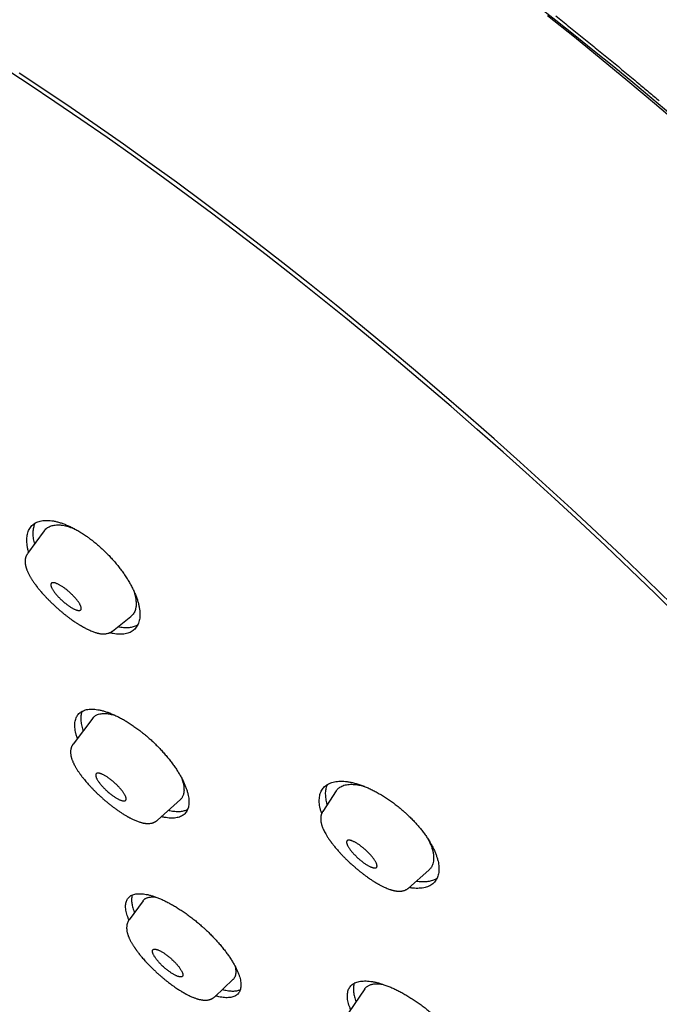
# Model space of a CAD drawing. Header units: millimetres. Extents: x 8 to 501, y 12 to 615.
# Tile 24 of 77: x 405 to 429, y 216 to 253. Entities that reach past the tile are written whole.
import ezdxf

# ---------------------------------------------------------------- set-up
doc = ezdxf.new("R2010")
doc.units = ezdxf.units.MM

msp = doc.modelspace()

# ---------------------------------------------------------------- linework, layer by layer
at = {"color": 7, "linetype": 'Continuous', "lineweight": 30}
for p, q in [((405.606, 233.838), (404.974, 232.974)), ((408.187, 230.054), (408.882, 230.608)), ((407.435, 226.763), (406.694, 225.786)), ((406.625, 225.655), (406.622, 225.643)), ((416.634, 224.025), (416.126, 223.248)), ((409.883, 222.915), (410.746, 223.693)), ((417.033, 221.419), (417.032, 221.419)), ((419.364, 220.354), (420.133, 221.033)), ((419.223, 220.27), (419.228, 220.272)), ((419.363, 220.355), (419.363, 220.355)), ((409.338, 219.875), (408.811, 219.155)), ((409.702, 217.307), (409.704, 217.307)), ((412.044, 216.252), (412.731, 216.896)), ((417.712, 216.549), (417.093, 215.648))]:
    msp.add_line(p, q, dxfattribs=at)
at = {"color": 7, "linetype": 'Continuous', "lineweight": 30, "flags": 128}
for points in [[(429.654, 249.11), (428.652, 249.963), (427.646, 250.807), (426.637, 251.64), (425.626, 252.462), (424.614, 253.273)], [(429.603, 230.558), (428.678, 231.464), (427.743, 232.366), (426.799, 233.264), (425.846, 234.157), (424.885, 235.044), (423.917, 235.924), (422.942, 236.798), (421.961, 237.664), (420.975, 238.522), (419.985, 239.371), (418.99, 240.211), (417.992, 241.041), (416.991, 241.86), (415.989, 242.669), (414.985, 243.466), (413.981, 244.25), (412.977, 245.023), (411.974, 245.782), (410.972, 246.527), (409.972, 247.258), (408.976, 247.974), (407.983, 248.675), (406.994, 249.361), (406.01, 250.03), (405.032, 250.683), (404.06, 251.318)], [(429.302, 231.066), (428.37, 231.972), (427.429, 232.874), (426.479, 233.772), (425.521, 234.664), (424.554, 235.55), (423.581, 236.429), (422.601, 237.301), (421.616, 238.166), (420.626, 239.021), (419.631, 239.868), (418.632, 240.705), (417.631, 241.532), (416.627, 242.349), (415.622, 243.154), (414.616, 243.947), (413.609, 244.727), (412.603, 245.495), (411.599, 246.249), (410.596, 246.989), (409.595, 247.715), (408.598, 248.426), (407.605, 249.121), (406.617, 249.8), (405.633, 250.463), (404.656, 251.108)]]:
    msp.add_lwpolyline(points, dxfattribs=at)
at = {"color": 7, "linetype": 'Continuous', "lineweight": 30}
msp.add_arc((327.078, 128.789), 158.197, 37.22177, 58.91649, dxfattribs=at)
for points, knots in [([(424.925, 253.272), (425.091, 253.14), (425.423, 252.875), (425.921, 252.473), (426.418, 252.069), (426.916, 251.662), (427.413, 251.252), (427.788, 250.94), (428.13, 250.655), (428.439, 250.396), (428.703, 250.173), (428.835, 250.061)], [0, 0, 0, 0, 0.126936, 0.253879, 0.380817, 0.507955, 0.635098, 0.762235, 0.7964, 0.898195, 1, 1, 1, 1]), ([(405.017, 233.032), (405.01, 233.053), (404.992, 233.118), (404.971, 233.221), (404.954, 233.341), (404.947, 233.456), (404.95, 233.566), (404.962, 233.668), (404.984, 233.763), (405.016, 233.851), (405.058, 233.93), (405.11, 234.001), (405.171, 234.064), (405.241, 234.117), (405.32, 234.16), (405.407, 234.193), (405.502, 234.216), (405.605, 234.229), (405.715, 234.232), (405.831, 234.225), (405.952, 234.208), (406.078, 234.181), (406.21, 234.144), (406.345, 234.097), (406.483, 234.042), (406.623, 233.977), (406.765, 233.904), (406.908, 233.823), (407.052, 233.734), (407.185, 233.645), (407.305, 233.559), (407.377, 233.504), (407.413, 233.477)], [0, 0, 0, 0, 0.016676, 0.050854, 0.08492, 0.119544, 0.154285, 0.189065, 0.223806, 0.25843, 0.293353, 0.328396, 0.363479, 0.39852, 0.433441, 0.468254, 0.503189, 0.538165, 0.573097, 0.607907, 0.642242, 0.676698, 0.711194, 0.745648, 0.779979, 0.813688, 0.847516, 0.881383, 0.915209, 0.948917, 0.974458, 1, 1, 1, 1]), ([(405.256, 234.122), (405.247, 234.104), (405.228, 234.062), (405.206, 233.991), (405.189, 233.909), (405.179, 233.823), (405.176, 233.732), (405.179, 233.637), (405.19, 233.538), (405.207, 233.435), (405.224, 233.363), (405.233, 233.328)], [0, 0, 0, 0, 0.090885, 0.20575, 0.320707, 0.435573, 0.548166, 0.660847, 0.77344, 0.889324, 1, 1, 1, 1]), ([(405.607, 233.837), (405.609, 233.84), (405.625, 233.867), (405.666, 233.907), (405.726, 233.956), (405.792, 233.993), (405.861, 234.022), (405.937, 234.043), (406.019, 234.055), (406.107, 234.06), (406.201, 234.057), (406.301, 234.044), (406.405, 234.023), (406.514, 233.995), (406.634, 233.955), (406.719, 233.924), (406.768, 233.901), (406.769, 233.901)], [0, 0, 0, 0, 0.011249, 0.094746, 0.177866, 0.250226, 0.322828, 0.395502, 0.468087, 0.540433, 0.613942, 0.687712, 0.761584, 0.83538, 0.90891, 0.998464, 1, 1, 1, 1]), ([(407.413, 233.477), (407.46, 233.44), (407.553, 233.366), (407.69, 233.248), (407.825, 233.125), (407.957, 232.998), (408.084, 232.867), (408.207, 232.732), (408.325, 232.595), (408.438, 232.455), (408.544, 232.314), (408.644, 232.172), (408.737, 232.029), (408.824, 231.887), (408.902, 231.745), (408.973, 231.604), (409.035, 231.466), (409.089, 231.33), (409.134, 231.196), (409.169, 231.066), (409.196, 230.941), (409.213, 230.82), (409.22, 230.705), (409.217, 230.596), (409.205, 230.493), (409.183, 230.398), (409.151, 230.31), (409.109, 230.231), (409.057, 230.16), (408.996, 230.098), (408.926, 230.045), (408.847, 230.002), (408.76, 229.969), (408.665, 229.946), (408.562, 229.932), (408.452, 229.929), (408.337, 229.936), (408.215, 229.955), (408.127, 229.972), (408.078, 229.986), (408.072, 229.987)], [0, 0, 0, 0, 0.026215, 0.052519, 0.078855, 0.10516, 0.131375, 0.15758, 0.183874, 0.210197, 0.236492, 0.262699, 0.289117, 0.315622, 0.342157, 0.368664, 0.395083, 0.421961, 0.448928, 0.475926, 0.502894, 0.529773, 0.557094, 0.584507, 0.611951, 0.639365, 0.666686, 0.694239, 0.721887, 0.749566, 0.777213, 0.804764, 0.832226, 0.859783, 0.887373, 0.914929, 0.942388, 0.96947, 0.996649, 1, 1, 1, 1]), ([(404.974, 232.973), (404.967, 232.964), (404.955, 232.946), (404.939, 232.917), (404.925, 232.889), (404.914, 232.863), (404.906, 232.84), (404.901, 232.821), (404.897, 232.805), (404.893, 232.787), (404.889, 232.764), (404.885, 232.734), (404.883, 232.703), (404.883, 232.681), (404.883, 232.671)], [0, 0, 0, 0, 0.10172, 0.200064, 0.293787, 0.386355, 0.464978, 0.518073, 0.562069, 0.620908, 0.698426, 0.794487, 0.908881, 1, 1, 1, 1]), ([(404.883, 232.67), (404.883, 232.657), (404.884, 232.633), (404.887, 232.6), (404.891, 232.572), (404.895, 232.551), (404.898, 232.533), (404.902, 232.513), (404.908, 232.489), (404.916, 232.46), (404.925, 232.431), (404.935, 232.402), (404.946, 232.371), (404.96, 232.336), (404.977, 232.294), (404.999, 232.247), (405.025, 232.196), (405.05, 232.148), (405.075, 232.103), (405.1, 232.061), (405.127, 232.018), (405.156, 231.971), (405.186, 231.927), (405.214, 231.885), (405.239, 231.851), (405.26, 231.822), (405.276, 231.8), (405.288, 231.784), (405.297, 231.771), (405.306, 231.76), (405.315, 231.748), (405.328, 231.73), (405.346, 231.708), (405.369, 231.679), (405.396, 231.645), (405.43, 231.604), (405.471, 231.555), (405.519, 231.499), (405.575, 231.436), (405.639, 231.366), (405.711, 231.29), (405.792, 231.208), (405.882, 231.119), (405.981, 231.025), (406.079, 230.936), (406.174, 230.851), (406.266, 230.773), (406.358, 230.698), (406.419, 230.65), (406.448, 230.628)], [0, 0, 0, 0, 0.021228, 0.03903, 0.053447, 0.064512, 0.072871, 0.081593, 0.096874, 0.113515, 0.127949, 0.143533, 0.160028, 0.178705, 0.199912, 0.227057, 0.254099, 0.278662, 0.300769, 0.320776, 0.341822, 0.364665, 0.389302, 0.406722, 0.42423, 0.438893, 0.447816, 0.454964, 0.461407, 0.465386, 0.470803, 0.478846, 0.489516, 0.502812, 0.518731, 0.537274, 0.559943, 0.585593, 0.614224, 0.64584, 0.68044, 0.718022, 0.758576, 0.802097, 0.848589, 0.88542, 0.923934, 0.964103, 1, 1, 1, 1]), ([(406.426, 231.63), (406.41, 231.642), (406.378, 231.666), (406.33, 231.701), (406.282, 231.733), (406.236, 231.762), (406.191, 231.788), (406.147, 231.812), (406.106, 231.832), (406.066, 231.849), (406.03, 231.862), (405.996, 231.871), (405.965, 231.877), (405.938, 231.878), (405.915, 231.876), (405.896, 231.87), (405.88, 231.861), (405.867, 231.849), (405.859, 231.833), (405.854, 231.813), (405.854, 231.789), (405.859, 231.762), (405.867, 231.733), (405.879, 231.702), (405.895, 231.668), (405.914, 231.632), (405.938, 231.593), (405.965, 231.553), (405.996, 231.51), (406.029, 231.467), (406.066, 231.423), (406.104, 231.379), (406.146, 231.335), (406.189, 231.291), (406.233, 231.248), (406.279, 231.205), (406.327, 231.163), (406.378, 231.119), (406.414, 231.091), (406.433, 231.076)], [0, 0, 0, 0, 0.026579, 0.05316, 0.080532, 0.107906, 0.134472, 0.161038, 0.188353, 0.215666, 0.242536, 0.269406, 0.297131, 0.324857, 0.350734, 0.376612, 0.403167, 0.429721, 0.456875, 0.484027, 0.512058, 0.54009, 0.565907, 0.591725, 0.61823, 0.644735, 0.671691, 0.698646, 0.726415, 0.754182, 0.780503, 0.806826, 0.833916, 0.861006, 0.887376, 0.913746, 0.940847, 0.967947, 1, 1, 1, 1]), ([(406.433, 231.076), (406.449, 231.064), (406.481, 231.039), (406.529, 231.005), (406.577, 230.973), (406.624, 230.943), (406.669, 230.917), (406.712, 230.894), (406.754, 230.874), (406.793, 230.857), (406.83, 230.844), (406.864, 230.835), (406.895, 230.829), (406.922, 230.828), (406.945, 230.83), (406.964, 230.835), (406.98, 230.844), (406.992, 230.857), (407.001, 230.873), (407.005, 230.893), (407.005, 230.917), (407.001, 230.944), (406.992, 230.973), (406.98, 231.004), (406.965, 231.038), (406.945, 231.074), (406.922, 231.112), (406.895, 231.153), (406.864, 231.196), (406.83, 231.239), (406.793, 231.283), (406.755, 231.327), (406.714, 231.371), (406.67, 231.415), (406.626, 231.458), (406.58, 231.501), (406.533, 231.543), (406.481, 231.587), (406.446, 231.615), (406.426, 231.63)], [0, 0, 0, 0, 0.026594, 0.05319, 0.080579, 0.107969, 0.13455, 0.161131, 0.188462, 0.215791, 0.24266, 0.269529, 0.297252, 0.324978, 0.350856, 0.376734, 0.40329, 0.429846, 0.456999, 0.484151, 0.512182, 0.540214, 0.56603, 0.591848, 0.618352, 0.644856, 0.671813, 0.69877, 0.726541, 0.754309, 0.780628, 0.806949, 0.834035, 0.861123, 0.887495, 0.913867, 0.940971, 0.968074, 1, 1, 1, 1]), ([(408.98, 231.584), (408.991, 231.553), (409.017, 231.477), (409.042, 231.376), (409.061, 231.277), (409.072, 231.196), (409.077, 231.12), (409.077, 231.051), (409.073, 230.987), (409.065, 230.926), (409.055, 230.888), (409.051, 230.869)], [0, 0, 0, 0, 0.111263, 0.273232, 0.384094, 0.495039, 0.605899, 0.703917, 0.801935, 0.900968, 1, 1, 1, 1]), ([(409.051, 230.869), (409.042, 230.843), (409.025, 230.791), (408.988, 230.723), (408.942, 230.663), (408.906, 230.625), (408.884, 230.61), (408.882, 230.608)], [0, 0, 0, 0, 0.244466, 0.489602, 0.734779, 0.979302, 1, 1, 1, 1]), ([(406.448, 230.627), (406.478, 230.605), (406.534, 230.561), (406.615, 230.502), (406.688, 230.451), (406.752, 230.406), (406.809, 230.369), (406.857, 230.338), (406.897, 230.312), (406.929, 230.293), (406.953, 230.278), (406.97, 230.268), (406.983, 230.26), (406.996, 230.252), (407.012, 230.243), (407.032, 230.231), (407.054, 230.218), (407.083, 230.202), (407.118, 230.183), (407.16, 230.161), (407.202, 230.139), (407.244, 230.118), (407.299, 230.092), (407.364, 230.063), (407.436, 230.033), (407.5, 230.01), (407.55, 229.994), (407.59, 229.983), (407.62, 229.975), (407.654, 229.967), (407.691, 229.96), (407.731, 229.953), (407.77, 229.949), (407.809, 229.946), (407.852, 229.945), (407.901, 229.947), (407.958, 229.954), (408.007, 229.965), (408.045, 229.977), (408.071, 229.986), (408.096, 229.997), (408.119, 230.01), (408.142, 230.023), (408.166, 230.038), (408.182, 230.051), (408.188, 230.056)], [0, 0, 0, 0, 0.0440078, 0.084178, 0.1204769, 0.1528788, 0.1813695, 0.2059485, 0.2266152, 0.2433678, 0.2555529, 0.2642694, 0.2699204, 0.2763892, 0.2846487, 0.2947017, 0.3065519, 0.3202033, 0.3399286, 0.3625198, 0.386274, 0.4092017, 0.4312976, 0.4776046, 0.5197444, 0.5577017, 0.5909469, 0.6125028, 0.6309043, 0.649009, 0.6740748, 0.7005491, 0.7251287, 0.7493182, 0.7737159, 0.8071282, 0.8438082, 0.8838661, 0.9009551, 0.9175288, 0.9339657, 0.9508537, 0.968261, 0.9878006, 1, 1, 1, 1]), ([(408.187, 230.054), (408.187, 230.054), (408.187, 230.055), (408.187, 230.055), (408.188, 230.056)], [0, 0, 0, 0, 0.076233, 1, 1, 1, 1]), ([(408.394, 230.22), (408.414, 230.216), (408.467, 230.204), (408.55, 230.193), (408.645, 230.185), (408.735, 230.184), (408.822, 230.19), (408.904, 230.202), (408.981, 230.221), (409.052, 230.247), (409.105, 230.271), (409.132, 230.289), (409.139, 230.293)], [0, 0, 0, 0, 0.064285, 0.174185, 0.284003, 0.396903, 0.509892, 0.622794, 0.73451, 0.84631, 0.958027, 1, 1, 1, 1]), ([(406.856, 226), (406.848, 226.024), (406.825, 226.089), (406.798, 226.19), (406.775, 226.303), (406.762, 226.41), (406.758, 226.511), (406.765, 226.605), (406.781, 226.693), (406.807, 226.773), (406.843, 226.845), (406.889, 226.909), (406.944, 226.964), (407.008, 227.011), (407.081, 227.049), (407.163, 227.077), (407.252, 227.096), (407.35, 227.105), (407.455, 227.105), (407.566, 227.095), (407.684, 227.076), (407.808, 227.047), (407.936, 227.009), (408.069, 226.962), (408.206, 226.906), (408.346, 226.842), (408.488, 226.769), (408.632, 226.689), (408.777, 226.602), (408.922, 226.507), (409.068, 226.406), (409.201, 226.307), (409.322, 226.212), (409.395, 226.152), (409.431, 226.122)], [0, 0, 0, 0, 0.0186855, 0.0506926, 0.0827366, 0.1147449, 0.146646, 0.1788345, 0.2111318, 0.2434663, 0.2757639, 0.3079525, 0.3402897, 0.3727378, 0.4052233, 0.4376707, 0.4700072, 0.5022839, 0.5346728, 0.567099, 0.5994864, 0.6317618, 0.663793, 0.6959361, 0.7281163, 0.7602579, 0.7922878, 0.8239993, 0.855821, 0.8876796, 0.9195004, 0.9512113, 0.9756056, 1, 1, 1, 1]), ([(407.036, 227.023), (407.033, 227.015), (407.02, 226.985), (407.005, 226.93), (406.992, 226.856), (406.986, 226.778), (406.987, 226.695), (406.994, 226.607), (407.009, 226.513), (407.032, 226.416), (407.053, 226.339), (407.068, 226.295), (407.072, 226.284)], [0, 0, 0, 0, 0.046794, 0.162695, 0.275851, 0.389095, 0.502251, 0.618706, 0.735256, 0.851711, 0.964631, 1, 1, 1, 1]), ([(407.436, 226.763), (407.439, 226.766), (407.451, 226.785), (407.479, 226.813), (407.52, 226.847), (407.568, 226.875), (407.627, 226.903), (407.703, 226.925), (407.787, 226.938), (407.867, 226.941), (407.94, 226.939), (408.017, 226.931), (408.097, 226.918), (408.181, 226.9), (408.241, 226.884), (408.274, 226.873), (408.277, 226.872)], [0, 0, 0, 0, 0.020398, 0.09386, 0.169497, 0.245196, 0.320836, 0.430982, 0.541128, 0.616598, 0.692126, 0.767592, 0.842267, 0.917004, 0.991676, 1, 1, 1, 1]), ([(409.431, 226.122), (409.478, 226.082), (409.571, 226.003), (409.707, 225.879), (409.839, 225.751), (409.968, 225.62), (410.091, 225.486), (410.209, 225.351), (410.322, 225.214), (410.428, 225.077), (410.527, 224.94), (410.619, 224.803), (410.704, 224.667), (410.781, 224.532), (410.849, 224.4), (410.909, 224.271), (410.96, 224.145), (411.001, 224.023), (411.034, 223.905), (411.056, 223.793), (411.07, 223.686), (411.073, 223.585), (411.067, 223.49), (411.05, 223.403), (411.024, 223.323), (410.988, 223.25), (410.943, 223.186), (410.888, 223.131), (410.824, 223.084), (410.75, 223.047), (410.669, 223.019), (410.579, 223), (410.482, 222.99), (410.377, 222.991), (410.265, 223.001), (410.15, 223.019), (410.07, 223.039), (410.031, 223.048)], [0, 0, 0, 0, 0.028181, 0.056458, 0.084768, 0.113046, 0.141227, 0.169402, 0.197673, 0.225976, 0.254248, 0.282424, 0.310726, 0.339123, 0.367552, 0.39595, 0.424254, 0.452828, 0.481498, 0.510201, 0.538872, 0.567447, 0.596279, 0.625209, 0.654173, 0.683103, 0.711936, 0.7409, 0.769964, 0.799061, 0.828124, 0.857088, 0.885996, 0.915004, 0.944046, 0.973053, 1, 1, 1, 1]), ([(406.62, 225.638), (406.618, 225.63), (406.612, 225.61), (406.607, 225.58), (406.603, 225.552), (406.601, 225.531), (406.6, 225.514), (406.599, 225.499), (406.599, 225.471), (406.601, 225.432), (406.607, 225.383), (406.615, 225.337), (406.626, 225.291), (406.639, 225.248), (406.653, 225.204), (406.67, 225.159), (406.692, 225.105), (406.721, 225.042), (406.751, 224.985), (406.778, 224.936), (406.8, 224.897), (406.824, 224.857), (406.851, 224.814), (406.879, 224.77), (406.907, 224.729), (406.935, 224.689), (406.96, 224.653), (406.983, 224.623), (407, 224.599), (407.019, 224.574), (407.044, 224.542), (407.079, 224.497), (407.123, 224.443), (407.178, 224.378), (407.237, 224.309), (407.3, 224.239), (407.366, 224.167), (407.44, 224.09), (407.52, 224.009), (407.608, 223.923), (407.701, 223.835), (407.799, 223.746), (407.896, 223.661), (407.991, 223.582), (408.082, 223.508), (408.171, 223.439), (408.263, 223.37), (408.36, 223.301), (408.458, 223.233), (408.542, 223.178), (408.61, 223.135), (408.663, 223.103), (408.706, 223.078), (408.738, 223.059), (408.763, 223.045), (408.786, 223.032), (408.815, 223.016), (408.85, 222.998), (408.891, 222.977), (408.94, 222.952), (408.998, 222.925), (409.062, 222.897), (409.126, 222.872), (409.187, 222.85), (409.239, 222.834), (409.285, 222.822), (409.327, 222.811), (409.37, 222.803), (409.412, 222.796), (409.462, 222.791), (409.521, 222.788), (409.592, 222.791), (409.65, 222.8), (409.693, 222.811), (409.72, 222.819), (409.747, 222.83), (409.774, 222.842), (409.796, 222.853), (409.814, 222.863), (409.829, 222.873), (409.846, 222.885), (409.865, 222.899), (409.877, 222.91), (409.882, 222.915)], [0, 0, 0, 0, 0.006919, 0.016346, 0.023776, 0.029224, 0.033386, 0.037556, 0.041763, 0.056471, 0.07026, 0.083114, 0.095774, 0.109036, 0.120095, 0.133057, 0.148196, 0.165565, 0.185275, 0.194882, 0.204957, 0.215497, 0.2265, 0.237952, 0.248688, 0.257986, 0.267577, 0.274952, 0.280133, 0.284798, 0.293402, 0.303561, 0.31753, 0.333137, 0.350361, 0.366318, 0.383446, 0.401745, 0.421215, 0.441857, 0.463676, 0.486069, 0.507675, 0.528446, 0.548391, 0.567516, 0.585818, 0.608933, 0.63058, 0.650761, 0.664794, 0.676881, 0.686831, 0.694639, 0.698834, 0.704102, 0.710926, 0.719309, 0.729255, 0.74029, 0.755634, 0.771574, 0.788133, 0.804385, 0.818594, 0.829617, 0.841197, 0.853162, 0.865221, 0.876046, 0.895036, 0.915339, 0.935987, 0.943317, 0.950987, 0.958828, 0.966674, 0.97393, 0.97858, 0.982514, 0.987611, 0.994297, 1, 1, 1, 1]), ([(406.694, 225.786), (406.689, 225.779), (406.68, 225.767), (406.669, 225.75), (406.659, 225.732), (406.647, 225.71), (406.635, 225.684), (406.629, 225.664), (406.626, 225.656)], [0, 0, 0, 0, 0.172173, 0.310143, 0.420774, 0.589198, 0.815532, 1, 1, 1, 1]), ([(408.196, 224.383), (408.18, 224.396), (408.148, 224.422), (408.099, 224.46), (408.051, 224.496), (408.002, 224.529), (407.955, 224.56), (407.909, 224.588), (407.865, 224.613), (407.822, 224.635), (407.781, 224.654), (407.743, 224.669), (407.707, 224.68), (407.675, 224.687), (407.647, 224.691), (407.622, 224.691), (407.601, 224.688), (407.582, 224.681), (407.568, 224.67), (407.557, 224.655), (407.55, 224.637), (407.548, 224.615), (407.55, 224.59), (407.556, 224.563), (407.566, 224.533), (407.58, 224.501), (407.597, 224.466), (407.619, 224.428), (407.644, 224.388), (407.673, 224.346), (407.705, 224.304), (407.74, 224.261), (407.777, 224.217), (407.817, 224.173), (407.859, 224.129), (407.903, 224.085), (407.948, 224.042), (407.998, 223.996), (408.033, 223.966), (408.052, 223.95)], [0, 0, 0, 0, 0.026599, 0.053199, 0.080593, 0.107988, 0.134574, 0.16116, 0.188495, 0.21583, 0.242699, 0.269567, 0.29729, 0.325015, 0.350893, 0.376772, 0.403328, 0.429884, 0.457037, 0.484189, 0.51222, 0.540252, 0.566068, 0.591885, 0.618389, 0.644892, 0.671851, 0.698808, 0.726579, 0.754348, 0.780666, 0.806986, 0.834072, 0.861158, 0.887532, 0.913904, 0.941009, 0.968113, 1, 1, 1, 1]), ([(410.792, 224.508), (410.795, 224.501), (410.813, 224.452), (410.839, 224.366), (410.867, 224.251), (410.882, 224.142), (410.886, 224.05), (410.881, 223.974), (410.87, 223.912), (410.854, 223.854), (410.838, 223.819), (410.83, 223.802)], [0, 0, 0, 0, 0.024172, 0.165052, 0.305934, 0.450554, 0.595171, 0.695667, 0.796162, 0.898082, 1, 1, 1, 1]), ([(408.052, 223.95), (408.068, 223.937), (408.1, 223.911), (408.149, 223.873), (408.198, 223.837), (408.246, 223.803), (408.293, 223.773), (408.339, 223.745), (408.383, 223.719), (408.426, 223.697), (408.467, 223.679), (408.505, 223.664), (408.541, 223.653), (408.573, 223.645), (408.601, 223.642), (408.626, 223.642), (408.647, 223.645), (408.666, 223.652), (408.681, 223.663), (408.692, 223.677), (408.698, 223.696), (408.7, 223.718), (408.698, 223.743), (408.692, 223.77), (408.682, 223.799), (408.668, 223.832), (408.651, 223.867), (408.629, 223.905), (408.604, 223.945), (408.575, 223.987), (408.543, 224.029), (408.508, 224.072), (408.471, 224.116), (408.431, 224.16), (408.389, 224.204), (408.345, 224.248), (408.3, 224.291), (408.25, 224.337), (408.215, 224.367), (408.196, 224.383)], [0, 0, 0, 0, 0.026606, 0.053214, 0.080617, 0.108021, 0.134614, 0.161208, 0.188552, 0.215895, 0.242763, 0.269631, 0.297353, 0.325077, 0.350956, 0.376835, 0.403392, 0.429949, 0.457102, 0.484254, 0.512284, 0.540317, 0.566132, 0.591949, 0.618452, 0.644955, 0.671914, 0.698872, 0.726644, 0.754414, 0.780731, 0.807049, 0.834134, 0.861219, 0.887593, 0.913967, 0.941074, 0.968179, 1, 1, 1, 1]), ([(416.084, 223.169), (416.076, 223.192), (416.054, 223.257), (416.028, 223.358), (416.005, 223.473), (415.993, 223.583), (415.991, 223.688), (415.999, 223.788), (416.018, 223.881), (416.046, 223.967), (416.084, 224.047), (416.133, 224.119), (416.191, 224.183), (416.26, 224.239), (416.337, 224.286), (416.423, 224.325), (416.519, 224.354), (416.623, 224.374), (416.735, 224.385), (416.853, 224.386), (416.979, 224.378), (417.11, 224.359), (417.247, 224.332), (417.389, 224.295), (417.536, 224.249), (417.685, 224.194), (417.836, 224.131), (417.988, 224.059), (418.143, 223.98), (418.298, 223.893), (418.451, 223.8), (418.603, 223.7), (418.753, 223.594), (418.901, 223.483), (419.046, 223.367), (419.175, 223.256), (419.29, 223.152), (419.357, 223.088), (419.391, 223.056)], [0, 0, 0, 0, 0.015632, 0.043537, 0.071412, 0.099195, 0.127456, 0.15581, 0.184197, 0.212552, 0.240814, 0.26954, 0.298362, 0.327217, 0.356039, 0.384765, 0.413738, 0.442811, 0.471917, 0.500989, 0.529961, 0.558843, 0.587827, 0.616844, 0.645825, 0.674705, 0.70319, 0.731776, 0.760396, 0.788979, 0.817462, 0.845429, 0.873493, 0.901591, 0.929654, 0.957619, 0.97881, 1, 1, 1, 1]), ([(416.292, 224.256), (416.283, 224.235), (416.263, 224.191), (416.242, 224.116), (416.227, 224.035), (416.22, 223.951), (416.221, 223.863), (416.228, 223.77), (416.244, 223.672), (416.263, 223.581), (416.281, 223.521), (416.289, 223.497)], [0, 0, 0, 0, 0.107132, 0.225007, 0.342785, 0.456806, 0.570916, 0.684936, 0.80236, 0.919883, 1, 1, 1, 1]), ([(416.634, 224.024), (416.645, 224.04), (416.668, 224.073), (416.712, 224.118), (416.747, 224.145), (416.765, 224.158)], [0, 0, 0, 0, 0.304789, 0.652399, 1, 1, 1, 1]), ([(416.765, 224.158), (416.789, 224.172), (416.837, 224.201), (416.922, 224.233), (417.015, 224.255), (417.116, 224.267), (417.22, 224.27), (417.325, 224.264), (417.431, 224.251), (417.541, 224.231), (417.623, 224.212), (417.668, 224.198), (417.675, 224.196)], [0, 0, 0, 0, 0.11547, 0.231456, 0.347648, 0.463691, 0.579208, 0.679773, 0.780673, 0.881675, 0.982552, 1, 1, 1, 1]), ([(410.83, 223.802), (410.823, 223.79), (410.81, 223.767), (410.787, 223.735), (410.765, 223.711), (410.751, 223.698), (410.745, 223.693)], [0, 0, 0, 0, 0.283756, 0.567515, 0.853401, 1, 1, 1, 1]), ([(410.3, 223.29), (410.315, 223.287), (410.365, 223.274), (410.445, 223.26), (410.541, 223.248), (410.63, 223.242), (410.715, 223.244), (410.794, 223.251), (410.869, 223.265), (410.939, 223.285), (410.99, 223.305), (411.016, 223.32), (411.022, 223.324)], [0, 0, 0, 0, 0.051455, 0.165828, 0.280292, 0.394665, 0.506931, 0.619282, 0.731549, 0.847018, 0.962579, 1, 1, 1, 1]), ([(416.126, 223.248), (416.122, 223.242), (416.113, 223.228), (416.102, 223.207), (416.092, 223.187), (416.084, 223.169), (416.077, 223.15), (416.07, 223.128), (416.063, 223.105), (416.056, 223.072), (416.049, 223.031), (416.046, 222.984), (416.047, 222.938), (416.05, 222.898), (416.054, 222.861), (416.06, 222.829), (416.067, 222.795), (416.076, 222.76), (416.085, 222.727), (416.095, 222.696), (416.106, 222.664), (416.12, 222.628), (416.136, 222.59), (416.159, 222.54), (416.191, 222.475), (416.236, 222.393), (416.282, 222.317), (416.324, 222.252), (416.356, 222.204), (416.384, 222.165), (416.405, 222.136), (416.419, 222.115), (416.43, 222.1), (416.444, 222.082), (416.462, 222.058), (416.486, 222.026), (416.516, 221.987), (416.554, 221.941), (416.598, 221.886), (416.65, 221.825), (416.711, 221.755), (416.78, 221.678), (416.859, 221.593), (416.944, 221.506), (417.004, 221.447), (417.033, 221.419)], [0, 0, 0, 0, 0.010767, 0.02562, 0.037415, 0.048238, 0.059701, 0.072018, 0.085724, 0.100649, 0.129316, 0.156236, 0.182856, 0.209289, 0.228702, 0.247567, 0.267547, 0.28978, 0.310414, 0.326541, 0.345684, 0.367051, 0.389414, 0.412678, 0.454828, 0.50072, 0.550332, 0.579526, 0.604489, 0.625125, 0.641453, 0.649755, 0.656417, 0.665236, 0.677776, 0.694032, 0.714, 0.737671, 0.76504, 0.7961, 0.830845, 0.869273, 0.911381, 0.957129, 1, 1, 1, 1]), ([(419.391, 223.056), (419.434, 223.014), (419.519, 222.929), (419.641, 222.798), (419.757, 222.666), (419.866, 222.532), (419.968, 222.398), (420.062, 222.264), (420.148, 222.13), (420.226, 221.997), (420.295, 221.866), (420.355, 221.737), (420.406, 221.611), (420.447, 221.488), (420.479, 221.369), (420.501, 221.254), (420.513, 221.144), (420.515, 221.039), (420.507, 220.939), (420.489, 220.846), (420.461, 220.759), (420.422, 220.68), (420.374, 220.608), (420.315, 220.543), (420.247, 220.487), (420.169, 220.44), (420.083, 220.401), (419.988, 220.372), (419.884, 220.352), (419.772, 220.342), (419.653, 220.34), (419.527, 220.35), (419.437, 220.36), (419.387, 220.37), (419.383, 220.371)], [0, 0, 0, 0, 0.031408, 0.062924, 0.094477, 0.125994, 0.157403, 0.1888, 0.220302, 0.251841, 0.283346, 0.314745, 0.346396, 0.378152, 0.409944, 0.441703, 0.473356, 0.50556, 0.537869, 0.570215, 0.602527, 0.634731, 0.667465, 0.700309, 0.73319, 0.766035, 0.798769, 0.83178, 0.864906, 0.898069, 0.931193, 0.964203, 0.997105, 1, 1, 1, 1]), ([(417.817, 221.72), (417.802, 221.735), (417.772, 221.763), (417.725, 221.806), (417.676, 221.847), (417.628, 221.887), (417.579, 221.926), (417.531, 221.961), (417.482, 221.995), (417.435, 222.027), (417.388, 222.055), (417.344, 222.08), (417.3, 222.103), (417.26, 222.121), (417.222, 222.136), (417.188, 222.147), (417.156, 222.155), (417.127, 222.16), (417.1, 222.161), (417.077, 222.158), (417.058, 222.151), (417.043, 222.139), (417.033, 222.125), (417.027, 222.108), (417.024, 222.087), (417.025, 222.063), (417.03, 222.036), (417.04, 222.006), (417.053, 221.973), (417.071, 221.937), (417.092, 221.899), (417.117, 221.861), (417.145, 221.82), (417.177, 221.778), (417.211, 221.735), (417.248, 221.691), (417.287, 221.647), (417.332, 221.6), (417.365, 221.568), (417.382, 221.55)], [0, 0, 0, 0, 0.026482, 0.05316, 0.080434, 0.107906, 0.134384, 0.161319, 0.188253, 0.215665, 0.242432, 0.269406, 0.297024, 0.324857, 0.350653, 0.376866, 0.403079, 0.429721, 0.456774, 0.484027, 0.51194, 0.54009, 0.565824, 0.591983, 0.618143, 0.644735, 0.671598, 0.698647, 0.726304, 0.754182, 0.780409, 0.807115, 0.833821, 0.861006, 0.88729, 0.91402, 0.940749, 0.967947, 1, 1, 1, 1]), ([(420.102, 222.2), (420.108, 222.188), (420.127, 222.152), (420.155, 222.093), (420.187, 222.024), (420.214, 221.956), (420.238, 221.89), (420.259, 221.825), (420.277, 221.761), (420.291, 221.699), (420.302, 221.637), (420.309, 221.577), (420.313, 221.519), (420.313, 221.446), (420.306, 221.361), (420.285, 221.268), (420.257, 221.197), (420.228, 221.145), (420.201, 221.106), (420.17, 221.068), (420.145, 221.044), (420.132, 221.033)], [0, 0, 0, 0, 0.023646, 0.069993, 0.11668, 0.163368, 0.208935, 0.254502, 0.300421, 0.346339, 0.39334, 0.440341, 0.487701, 0.535061, 0.623315, 0.712134, 0.802733, 0.848351, 0.89397, 0.947482, 1, 1, 1, 1]), ([(417.382, 221.55), (417.397, 221.536), (417.427, 221.507), (417.474, 221.465), (417.523, 221.423), (417.571, 221.383), (417.62, 221.345), (417.668, 221.309), (417.717, 221.275), (417.764, 221.244), (417.811, 221.215), (417.855, 221.19), (417.899, 221.168), (417.939, 221.149), (417.977, 221.135), (418.011, 221.123), (418.043, 221.115), (418.072, 221.111), (418.099, 221.11), (418.122, 221.113), (418.141, 221.12), (418.156, 221.131), (418.166, 221.146), (418.172, 221.163), (418.175, 221.184), (418.173, 221.208), (418.168, 221.235), (418.159, 221.265), (418.145, 221.298), (418.128, 221.334), (418.106, 221.371), (418.082, 221.41), (418.053, 221.451), (418.022, 221.493), (417.988, 221.536), (417.951, 221.579), (417.911, 221.623), (417.867, 221.671), (417.834, 221.703), (417.817, 221.72)], [0, 0, 0, 0, 0.026594, 0.05319, 0.080579, 0.107969, 0.13455, 0.161131, 0.188462, 0.215791, 0.24266, 0.269529, 0.297252, 0.324978, 0.350856, 0.376734, 0.40329, 0.429846, 0.456999, 0.484151, 0.512182, 0.540214, 0.56603, 0.591848, 0.618352, 0.644856, 0.671813, 0.69877, 0.726541, 0.754309, 0.780628, 0.806949, 0.834035, 0.861123, 0.887495, 0.913867, 0.940971, 0.968074, 1, 1, 1, 1]), ([(417.032, 221.419), (417.067, 221.385), (417.137, 221.319), (417.241, 221.224), (417.341, 221.137), (417.435, 221.057), (417.524, 220.984), (417.612, 220.915), (417.698, 220.85), (417.78, 220.789), (417.853, 220.738), (417.916, 220.694), (417.971, 220.658), (418.017, 220.628), (418.056, 220.603), (418.09, 220.582), (418.118, 220.564), (418.143, 220.549), (418.17, 220.533), (418.202, 220.515), (418.242, 220.492), (418.29, 220.466), (418.342, 220.438), (418.407, 220.406), (418.478, 220.373), (418.554, 220.34), (418.622, 220.314), (418.674, 220.296), (418.712, 220.285), (418.737, 220.277), (418.76, 220.271), (418.78, 220.265), (418.8, 220.261), (418.826, 220.255), (418.858, 220.248), (418.893, 220.243), (418.927, 220.238), (418.959, 220.235), (418.996, 220.234), (419.038, 220.233), (419.073, 220.236), (419.099, 220.239), (419.116, 220.241), (419.138, 220.245), (419.166, 220.251), (419.193, 220.259), (419.209, 220.265), (419.215, 220.267)], [0, 0, 0, 0, 0.047217, 0.091906, 0.134018, 0.173528, 0.210445, 0.244774, 0.282556, 0.316612, 0.346934, 0.373517, 0.396361, 0.415596, 0.432338, 0.446841, 0.459105, 0.469268, 0.479663, 0.493628, 0.511176, 0.532321, 0.556806, 0.581311, 0.620307, 0.656576, 0.690102, 0.720798, 0.735287, 0.7485, 0.760432, 0.771078, 0.780709, 0.792146, 0.811608, 0.830766, 0.847999, 0.865059, 0.882571, 0.906383, 0.931614, 0.939704, 0.947734, 0.958472, 0.973077, 0.99158, 1, 1, 1, 1]), ([(419.662, 220.617), (419.681, 220.614), (419.736, 220.606), (419.823, 220.598), (419.924, 220.594), (420.02, 220.597), (420.111, 220.607), (420.197, 220.623), (420.277, 220.644), (420.351, 220.673), (420.406, 220.699), (420.434, 220.717), (420.44, 220.722)], [0, 0, 0, 0, 0.059145, 0.169645, 0.283251, 0.396946, 0.510553, 0.622854, 0.735241, 0.847542, 0.963049, 1, 1, 1, 1]), ([(408.806, 219.148), (408.797, 219.167), (408.772, 219.225), (408.74, 219.317), (408.71, 219.422), (408.689, 219.522), (408.679, 219.615), (408.678, 219.702), (408.688, 219.782), (408.707, 219.855), (408.735, 219.92), (408.774, 219.977), (408.822, 220.026), (408.88, 220.067), (408.946, 220.099), (409.021, 220.123), (409.105, 220.137), (409.197, 220.142), (409.297, 220.139), (409.403, 220.126), (409.516, 220.105), (409.636, 220.075), (409.761, 220.035), (409.891, 219.988), (410.026, 219.932), (410.164, 219.868), (410.305, 219.796), (410.449, 219.717), (410.595, 219.631), (410.742, 219.538), (410.889, 219.439), (411.036, 219.335), (411.182, 219.225), (411.327, 219.111), (411.469, 218.992), (411.598, 218.879), (411.714, 218.773), (411.783, 218.707), (411.817, 218.674)], [0, 0, 0, 0, 0.014467, 0.042895, 0.071291, 0.099591, 0.128007, 0.156519, 0.185064, 0.213576, 0.241993, 0.270519, 0.299142, 0.327798, 0.356421, 0.384947, 0.413528, 0.442208, 0.47092, 0.499599, 0.52818, 0.556738, 0.585393, 0.614082, 0.642737, 0.671294, 0.699757, 0.728319, 0.756914, 0.785475, 0.813938, 0.84228, 0.87072, 0.899192, 0.927631, 0.955973, 0.977987, 1, 1, 1, 1]), ([(408.93, 220.089), (408.926, 220.079), (408.916, 220.049), (408.908, 219.993), (408.903, 219.923), (408.906, 219.849), (408.915, 219.772), (408.932, 219.689), (408.955, 219.601), (408.983, 219.516), (409.006, 219.46), (409.016, 219.435)], [0, 0, 0, 0, 0.0634101, 0.1854383, 0.3073667, 0.4257381, 0.5442009, 0.662572, 0.7844039, 0.9063359, 1, 1, 1, 1]), ([(409.338, 219.875), (409.34, 219.877), (409.348, 219.89), (409.366, 219.909), (409.392, 219.933), (409.423, 219.955), (409.456, 219.973), (409.494, 219.989), (409.545, 220.004), (409.615, 220.016), (409.708, 220.02), (409.781, 220.017), (409.824, 220.01), (409.831, 220.009)], [0, 0, 0, 0, 0.01918, 0.099522, 0.180974, 0.262589, 0.345366, 0.42832, 0.511627, 0.664162, 0.817711, 0.973298, 1, 1, 1, 1]), ([(419.227, 220.271), (419.236, 220.275), (419.251, 220.281), (419.271, 220.291), (419.287, 220.3), (419.3, 220.307), (419.313, 220.315), (419.33, 220.326), (419.348, 220.34), (419.359, 220.35), (419.364, 220.354)], [0, 0, 0, 0, 0.175242, 0.320823, 0.436633, 0.522654, 0.591241, 0.713431, 0.881039, 1, 1, 1, 1]), ([(408.811, 219.154), (408.808, 219.15), (408.796, 219.135), (408.78, 219.109), (408.764, 219.076), (408.751, 219.045), (408.741, 219.016), (408.734, 218.991), (408.729, 218.968), (408.723, 218.936), (408.718, 218.89), (408.717, 218.833), (408.722, 218.775), (408.73, 218.72), (408.74, 218.674), (408.75, 218.636), (408.759, 218.604), (408.77, 218.572), (408.78, 218.543), (408.79, 218.518), (408.8, 218.494), (408.811, 218.467), (408.827, 218.433), (408.845, 218.394), (408.867, 218.353), (408.888, 218.314), (408.911, 218.274), (408.936, 218.232), (408.961, 218.191), (408.985, 218.154), (409.007, 218.121), (409.026, 218.093), (409.041, 218.071), (409.052, 218.055), (409.06, 218.043), (409.069, 218.031), (409.081, 218.014), (409.1, 217.989), (409.127, 217.952), (409.164, 217.904), (409.205, 217.851), (409.25, 217.796), (409.298, 217.739), (409.351, 217.676), (409.412, 217.608), (409.48, 217.533), (409.556, 217.453), (409.631, 217.377), (409.681, 217.327), (409.703, 217.306)], [0, 0, 0, 0, 0.0078099, 0.0297482, 0.0486684, 0.0666628, 0.0835455, 0.0980357, 0.1102051, 0.1219309, 0.1542437, 0.1881964, 0.2225544, 0.2553244, 0.2862332, 0.3038948, 0.3225629, 0.3422473, 0.3606786, 0.3736747, 0.3863911, 0.4016929, 0.4197397, 0.4454194, 0.4666318, 0.4873491, 0.5096966, 0.5336741, 0.5549012, 0.5756691, 0.5933377, 0.6078777, 0.6192972, 0.6276023, 0.6319418, 0.6378328, 0.6465267, 0.6580214, 0.6776997, 0.7023438, 0.7319415, 0.7573829, 0.7855978, 0.8165813, 0.85033, 0.8868434, 0.926111, 0.9680971, 1, 1, 1, 1]), ([(411.817, 218.674), (411.86, 218.631), (411.947, 218.545), (412.071, 218.415), (412.19, 218.283), (412.303, 218.151), (412.409, 218.019), (412.508, 217.888), (412.6, 217.758), (412.684, 217.63), (412.759, 217.504), (412.826, 217.382), (412.884, 217.263), (412.933, 217.149), (412.973, 217.038), (413.003, 216.933), (413.023, 216.834), (413.034, 216.741), (413.034, 216.654), (413.025, 216.574), (413.006, 216.501), (412.977, 216.436), (412.939, 216.378), (412.89, 216.329), (412.833, 216.288), (412.766, 216.256), (412.691, 216.233), (412.607, 216.219), (412.516, 216.213), (412.416, 216.217), (412.309, 216.229), (412.197, 216.25), (412.117, 216.272), (412.077, 216.282)], [0, 0, 0, 0, 0.032033, 0.064175, 0.096355, 0.128498, 0.160531, 0.192561, 0.2247, 0.256876, 0.289016, 0.321046, 0.353139, 0.38534, 0.417578, 0.44978, 0.481873, 0.514099, 0.546433, 0.578805, 0.611139, 0.643365, 0.675715, 0.708175, 0.740673, 0.773133, 0.805484, 0.837896, 0.87042, 0.902981, 0.935504, 0.967917, 1, 1, 1, 1]), ([(410.05, 217.436), (410.035, 217.451), (410.006, 217.48), (409.964, 217.524), (409.923, 217.569), (409.885, 217.613), (409.85, 217.657), (409.818, 217.699), (409.789, 217.74), (409.763, 217.78), (409.741, 217.818), (409.723, 217.854), (409.709, 217.888), (409.699, 217.918), (409.693, 217.945), (409.691, 217.969), (409.693, 217.991), (409.699, 218.009), (409.709, 218.024), (409.723, 218.036), (409.742, 218.043), (409.765, 218.047), (409.79, 218.046), (409.818, 218.043), (409.849, 218.035), (409.884, 218.024), (409.921, 218.01), (409.962, 217.992), (410.005, 217.97), (410.05, 217.945), (410.096, 217.917), (410.142, 217.887), (410.19, 217.854), (410.238, 217.818), (410.286, 217.781), (410.334, 217.742), (410.382, 217.701), (410.433, 217.656), (410.466, 217.624), (410.484, 217.607)], [0, 0, 0, 0, 0.026604, 0.053209, 0.080609, 0.10801, 0.134601, 0.161192, 0.188534, 0.215874, 0.242742, 0.26961, 0.297332, 0.325057, 0.350935, 0.376814, 0.403371, 0.429927, 0.457081, 0.484232, 0.512263, 0.540295, 0.566111, 0.591928, 0.618431, 0.644934, 0.671893, 0.698851, 0.726622, 0.754392, 0.780709, 0.807028, 0.834113, 0.861199, 0.887573, 0.913946, 0.941052, 0.968157, 1, 1, 1, 1]), ([(410.484, 217.607), (410.499, 217.592), (410.528, 217.563), (410.57, 217.519), (410.611, 217.474), (410.649, 217.43), (410.684, 217.387), (410.716, 217.344), (410.745, 217.303), (410.771, 217.263), (410.793, 217.225), (410.811, 217.189), (410.825, 217.155), (410.835, 217.125), (410.84, 217.098), (410.842, 217.074), (410.84, 217.053), (410.834, 217.034), (410.825, 217.019), (410.81, 217.008), (410.792, 217), (410.769, 216.996), (410.744, 216.997), (410.716, 217.001), (410.684, 217.008), (410.65, 217.019), (410.612, 217.033), (410.572, 217.051), (410.529, 217.073), (410.484, 217.098), (410.438, 217.126), (410.392, 217.156), (410.344, 217.19), (410.296, 217.225), (410.248, 217.262), (410.2, 217.301), (410.152, 217.342), (410.101, 217.387), (410.068, 217.419), (410.05, 217.436)], [0, 0, 0, 0, 0.026599, 0.0532, 0.080595, 0.10799, 0.134577, 0.161163, 0.188499, 0.215834, 0.242703, 0.269571, 0.297294, 0.325019, 0.350897, 0.376776, 0.403333, 0.429889, 0.457042, 0.484194, 0.512225, 0.540257, 0.566073, 0.59189, 0.618394, 0.644897, 0.671855, 0.698813, 0.726584, 0.754353, 0.780671, 0.806991, 0.834077, 0.861163, 0.887536, 0.913909, 0.941014, 0.968118, 1, 1, 1, 1]), ([(412.809, 217.412), (412.812, 217.4), (412.82, 217.369), (412.832, 217.306), (412.841, 217.227), (412.84, 217.141), (412.827, 217.062), (412.807, 217.004), (412.784, 216.961), (412.764, 216.932), (412.746, 216.91), (412.734, 216.899), (412.73, 216.897)], [0, 0, 0, 0, 0.053963, 0.134223, 0.282608, 0.432909, 0.584168, 0.737406, 0.815349, 0.89343, 0.971939, 1, 1, 1, 1]), ([(409.702, 217.307), (409.735, 217.275), (409.8, 217.213), (409.898, 217.123), (409.993, 217.04), (410.085, 216.962), (410.172, 216.89), (410.254, 216.825), (410.332, 216.764), (410.412, 216.705), (410.493, 216.646), (410.574, 216.59), (410.645, 216.543), (410.707, 216.502), (410.76, 216.469), (410.804, 216.443), (410.839, 216.422), (410.867, 216.406), (410.891, 216.392), (410.916, 216.378), (410.944, 216.362), (410.977, 216.344), (411.024, 216.32), (411.08, 216.292), (411.142, 216.263), (411.195, 216.24), (411.243, 216.221), (411.291, 216.203), (411.34, 216.186), (411.389, 216.17), (411.435, 216.157), (411.482, 216.146), (411.53, 216.136), (411.578, 216.129), (411.624, 216.124), (411.67, 216.121), (411.718, 216.122), (411.768, 216.126), (411.812, 216.133), (411.846, 216.142), (411.872, 216.15), (411.899, 216.159), (411.923, 216.17), (411.942, 216.179), (411.957, 216.187), (411.97, 216.195), (411.987, 216.206), (412.009, 216.222), (412.029, 216.237), (412.041, 216.248), (412.044, 216.252)], [0, 0, 0, 0, 0.04043, 0.079077, 0.115905, 0.150892, 0.184042, 0.215362, 0.244855, 0.272519, 0.30655, 0.337317, 0.364816, 0.389051, 0.41002, 0.427721, 0.441637, 0.452537, 0.461141, 0.471034, 0.482705, 0.496159, 0.5114, 0.54008, 0.567046, 0.591812, 0.610047, 0.6313, 0.65554, 0.678485, 0.699183, 0.721461, 0.745281, 0.768856, 0.790855, 0.813209, 0.836634, 0.860967, 0.886316, 0.898434, 0.910957, 0.923811, 0.936463, 0.946876, 0.95237, 0.958207, 0.967022, 0.978864, 0.993707, 1, 1, 1, 1]), ([(417.178, 215.771), (417.169, 215.79), (417.144, 215.847), (417.113, 215.939), (417.082, 216.046), (417.062, 216.147), (417.053, 216.244), (417.053, 216.334), (417.064, 216.418), (417.084, 216.496), (417.115, 216.566), (417.156, 216.63), (417.207, 216.686), (417.267, 216.734), (417.337, 216.773), (417.416, 216.805), (417.504, 216.827), (417.6, 216.842), (417.705, 216.847), (417.816, 216.844), (417.935, 216.831), (418.061, 216.81), (418.193, 216.78), (418.33, 216.741), (418.472, 216.694), (418.617, 216.639), (418.766, 216.576), (418.918, 216.505), (419.071, 216.427), (419.226, 216.342), (419.38, 216.25), (419.534, 216.153), (419.688, 216.049), (419.839, 215.941), (419.988, 215.828), (420.133, 215.712), (420.274, 215.592), (420.411, 215.469), (420.544, 215.344), (420.66, 215.226), (420.763, 215.118), (420.822, 215.052), (420.851, 215.019)], [0, 0, 0, 0, 0.012239, 0.037494, 0.062664, 0.087945, 0.113311, 0.138706, 0.164073, 0.189355, 0.214878, 0.240486, 0.266123, 0.291732, 0.317255, 0.343008, 0.368849, 0.394718, 0.420559, 0.446312, 0.472184, 0.498145, 0.524136, 0.550096, 0.575967, 0.601791, 0.627705, 0.653648, 0.67956, 0.705383, 0.73101, 0.756727, 0.782473, 0.808189, 0.833815, 0.859187, 0.884646, 0.910136, 0.935595, 0.960965, 0.980483, 1, 1, 1, 1]), ([(417.318, 216.76), (417.317, 216.758), (417.307, 216.737), (417.295, 216.69), (417.283, 216.62), (417.278, 216.545), (417.282, 216.465), (417.292, 216.383), (417.309, 216.298), (417.334, 216.208), (417.359, 216.133), (417.378, 216.086), (417.384, 216.072)], [0, 0, 0, 0, 0.012517, 0.128252, 0.2474, 0.366646, 0.485793, 0.600636, 0.715568, 0.830411, 0.948656, 1, 1, 1, 1]), ([(417.712, 216.549), (417.717, 216.556), (417.736, 216.583), (417.771, 216.619), (417.82, 216.655), (417.867, 216.681), (417.915, 216.701), (417.963, 216.716), (418.02, 216.729), (418.066, 216.734), (418.096, 216.737)], [0, 0, 0, 0, 0.062333, 0.251096, 0.379099, 0.507199, 0.635199, 0.732948, 0.830696, 1, 1, 1, 1]), ([(418.096, 216.737), (418.124, 216.739), (418.18, 216.741), (418.273, 216.736), (418.345, 216.728), (418.387, 216.72), (418.395, 216.719)], [0, 0, 0, 0, 0.308614, 0.618286, 0.928375, 1, 1, 1, 1]), ([(412.335, 216.524), (412.364, 216.517), (412.425, 216.501), (412.515, 216.484), (412.605, 216.471), (412.691, 216.465), (412.772, 216.465), (412.846, 216.472), (412.914, 216.484), (412.968, 216.499), (412.998, 216.512), (413.008, 216.517)], [0, 0, 0, 0, 0.102574, 0.219497, 0.33979, 0.46018, 0.580473, 0.697845, 0.815307, 0.932679, 1, 1, 1, 1])]:
    msp.add_open_spline(points, degree=3, knots=knots, dxfattribs=at)

doc.saveas('drawing.dxf')
